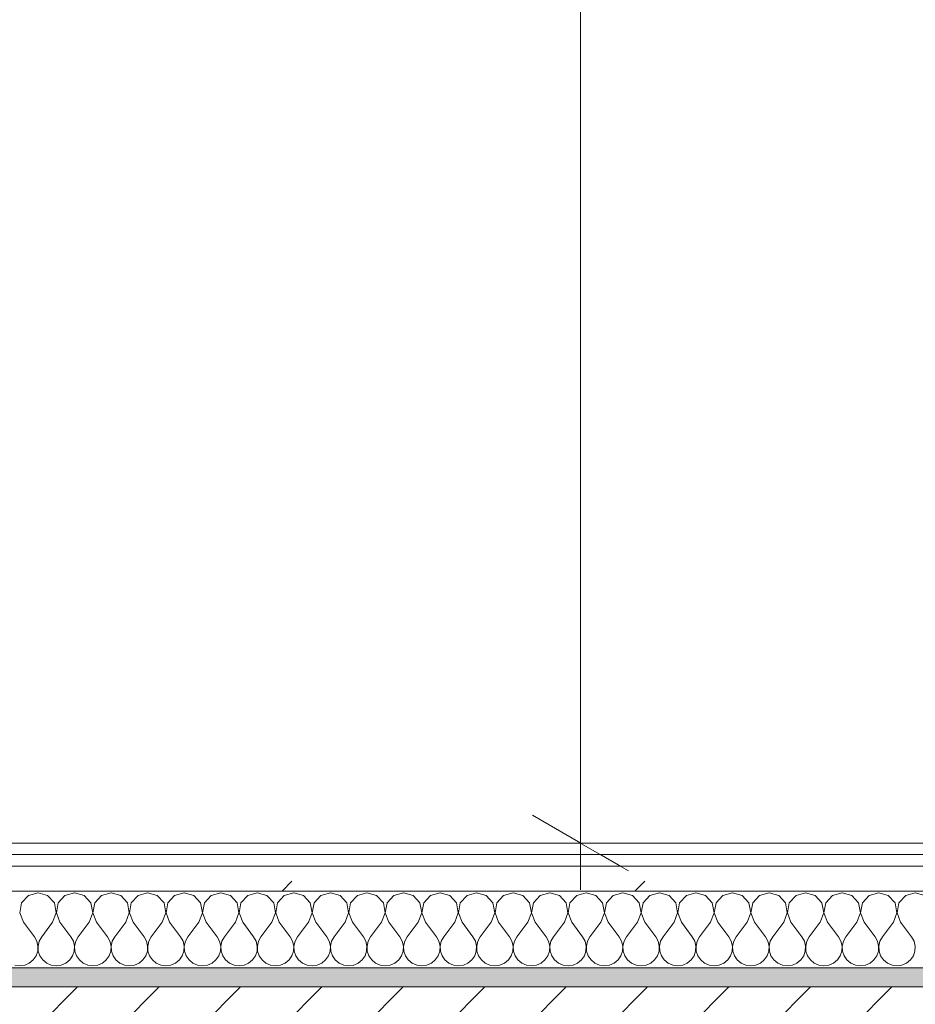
# Model space of a CAD drawing. Header units: millimetres. Extents: x -30280 to 19093, y -17460 to 4378.
# Tile 22 of 188: x -27581 to -27114, y -1213 to -700. Entities that reach past the tile are written whole.
import ezdxf

# ---------------------------------------------------------------- set-up
doc = ezdxf.new("R2010")
doc.units = ezdxf.units.MM
doc.header["$MEASUREMENT"] = 0
doc.linetypes.add('Wipeout_Contour', pattern=[1000, 0, -1000])
for name, color, linetype in [('12_FAÇ_Façana', 7, 'Continuous'), ('Nuevo_06_COT_Generals', 7, 'Continuous'), ('Nuevo_08_E_Envans secs', 7, 'Continuous')]:
    doc.layers.add(name, color=color, linetype=linetype)
for name, color, linetype, lineweight, true_color in [('12_FAÇ_Façana_Pluma_Nº__176', 7, 'Continuous', 15, 0x93a0c6), ('Nuevo_08_E_Envans secs_Pluma_Nº__102', 7, 'Continuous', 5, 0xcccccc), ('Nuevo_08_E_Envans secs_Pluma_Nº__171', 171, 'Continuous', 13, 0xaaaaff), ('Nuevo_08_E_Envans secs_Pluma_Nº__177', 7, 'Continuous', 15, 0xf7e046)]:
    doc.layers.add(name, color=color, linetype=linetype, lineweight=lineweight, true_color=true_color)
for name, color, linetype, lineweight in [('12_FAÇ_Façana_Pluma_Nº__2', 8, 'Continuous', 5), ('12_FAÇ_Façana_Pluma_Nº__7', 7, 'Continuous', 5), ('Nuevo_06_COT_Generals_Pluma_Nº__1', 7, 'Continuous', 5), ('Nuevo_08_E_Envans secs_Pluma_Nº__1', 7, 'Continuous', 5)]:
    doc.layers.add(name, color=color, linetype=linetype, lineweight=lineweight)
doc.styles.add('Estilo_Generado_1', font='txt')
doc.dimstyles.new('Estilo_Generado__2', dxfattribs={"dimtxt": 100, "dimasz": 38, "dimexe": 0.18, "dimexo": 300, "dimgap": 0, "dimtad": 1, "dimlfac": 0.001, "dimzin": 0, "dimdsep": 46, "dimtxsty": 'Estilo_Generado_1', "dimblk": 'ARROWHEAD_2', "dimblk1": 'ARROWHEAD_2', "dimblk2": 'ARROWHEAD_2', "dimcen": 0.09, "dimclrd": 7, "dimclre": 7, "dimclrt": 7, "dimadec": 0, "dimazin": 0, "dimtfac": 1, "dimtdec": 4, "dimtmove": 0, "dimatfit": 3, "dimfxl": 0, "dimtolj": 1, "dimtzin": 0, "dimarcsym": 0})
pattern_1 = [(45, (0, 0), (-183.8478, 183.8478), [195, -65]), (45, (7e-14, 183.85), (-183.8478, 183.8478), [195, -65])]

# ---------------------------------------------------------------- blocks, each defined once
blk = doc.blocks.new('Muro_4_1', base_point=(-28050.85, -1193.98))
at = {"layer": '12_FAÇ_Façana_Pluma_Nº__176', "linetype": 'Continuous', "lineweight": 0, "true_color": 0x495063}
blk.add_hatch(color=251, dxfattribs=at).paths.add_polyline_path([(-25366.43, -1193.98), (-28050.85, -1193.98), (-28043.72, -1203.98), (-25366.43, -1203.98)])
at = {"layer": '12_FAÇ_Façana_Pluma_Nº__2', "linetype": 'Continuous', "lineweight": 5}
h = blk.add_hatch(dxfattribs=at)
h.set_pattern_fill('Ceramic_0001', color=8, style=0, pattern_type=2)
h.set_pattern_definition([(45, (0, 0), (-21.213203, 21.213203), [])])
h.paths.add_polyline_path([(-27890.45, -1418.98), (-25366.43, -1418.98), (-25366.43, -1203.98), (-28043.72, -1203.98)])
at = {"layer": '12_FAÇ_Façana_Pluma_Nº__7', "color": 7, "linetype": 'Continuous', "lineweight": 5}
blk.add_line((-25366.43, -1203.98), (-28043.72, -1203.98), dxfattribs=at)
at = {"layer": '12_FAÇ_Façana_Pluma_Nº__7', "color": 7, "linetype": 'Continuous', "lineweight": 5, "flags": 128}
blk.add_lwpolyline([(-25366.43, -1193.98), (-28050.85, -1193.98)], dxfattribs=at)
blk = doc.blocks.new('*X425')
at = {"layer": 'Nuevo_08_E_Envans secs_Pluma_Nº__102', "color": 254, "linetype": 'Continuous', "lineweight": 5, "true_color": 0xcccccc}
for p, q in [((-27576.44, -1156.35), (-27579.95, -1160.19)), ((-27571.43, -1154.93), (-27576.44, -1156.35)), ((-27566.42, -1156.35), (-27571.43, -1154.93)), ((-27562.91, -1160.19), (-27566.42, -1156.35)), ((-27557.39, -1156.35), (-27560.9, -1160.19)), ((-27552.38, -1154.93), (-27557.39, -1156.35)), ((-27547.37, -1156.35), (-27552.38, -1154.93)), ((-27543.86, -1160.19), (-27547.37, -1156.35)), ((-27538.34, -1156.35), (-27541.85, -1160.19)), ((-27533.33, -1154.93), (-27538.34, -1156.35)), ((-27528.33, -1156.35), (-27533.33, -1154.93)), ((-27524.81, -1160.19), (-27528.33, -1156.35)), ((-27519.29, -1156.35), (-27522.8, -1160.19)), ((-27514.29, -1154.93), (-27519.29, -1156.35)), ((-27509.28, -1156.35), (-27514.29, -1154.93)), ((-27505.77, -1160.19), (-27509.28, -1156.35)), ((-27500.25, -1156.35), (-27503.76, -1160.19)), ((-27495.24, -1154.93), (-27500.25, -1156.35)), ((-27490.23, -1156.35), (-27495.24, -1154.93)), ((-27486.72, -1160.19), (-27490.23, -1156.35)), ((-27481.2, -1156.35), (-27484.71, -1160.19)), ((-27476.19, -1154.93), (-27481.2, -1156.35)), ((-27471.18, -1156.35), (-27476.19, -1154.93)), ((-27467.67, -1160.19), (-27471.18, -1156.35)), ((-27462.15, -1156.35), (-27465.66, -1160.19)), ((-27457.14, -1154.93), (-27462.15, -1156.35)), ((-27452.14, -1156.35), (-27457.14, -1154.93)), ((-27448.62, -1160.19), (-27452.14, -1156.35)), ((-27443.1, -1156.35), (-27446.61, -1160.19)), ((-27438.1, -1154.93), (-27443.1, -1156.35)), ((-27433.09, -1156.35), (-27438.1, -1154.93)), ((-27429.58, -1160.19), (-27433.09, -1156.35)), ((-27424.05, -1156.35), (-27427.57, -1160.19)), ((-27419.05, -1154.93), (-27424.05, -1156.35)), ((-27414.04, -1156.35), (-27419.05, -1154.93)), ((-27410.53, -1160.19), (-27414.04, -1156.35)), ((-27405.01, -1156.35), (-27408.52, -1160.19)), ((-27400, -1154.93), (-27405.01, -1156.35)), ((-27394.99, -1156.35), (-27400, -1154.93)), ((-27391.48, -1160.19), (-27394.99, -1156.35)), ((-27385.96, -1156.35), (-27389.47, -1160.19)), ((-27380.95, -1154.93), (-27385.96, -1156.35)), ((-27375.95, -1156.35), (-27380.95, -1154.93)), ((-27372.43, -1160.19), (-27375.95, -1156.35)), ((-27366.91, -1156.35), (-27370.42, -1160.19)), ((-27361.9, -1154.93), (-27366.91, -1156.35)), ((-27356.9, -1156.35), (-27361.9, -1154.93)), ((-27353.39, -1160.19), (-27356.9, -1156.35)), ((-27347.86, -1156.35), (-27351.38, -1160.19)), ((-27342.86, -1154.93), (-27347.86, -1156.35)), ((-27337.85, -1156.35), (-27342.86, -1154.93)), ((-27334.34, -1160.19), (-27337.85, -1156.35)), ((-27328.82, -1156.35), (-27332.33, -1160.19)), ((-27323.81, -1154.93), (-27328.82, -1156.35)), ((-27318.8, -1156.35), (-27323.81, -1154.93)), ((-27315.29, -1160.19), (-27318.8, -1156.35)), ((-27309.77, -1156.35), (-27313.28, -1160.19)), ((-27304.76, -1154.93), (-27309.77, -1156.35)), ((-27299.75, -1156.35), (-27304.76, -1154.93)), ((-27296.24, -1160.19), (-27299.75, -1156.35)), ((-27290.72, -1156.35), (-27294.23, -1160.19)), ((-27285.71, -1154.93), (-27290.72, -1156.35)), ((-27280.71, -1156.35), (-27285.71, -1154.93)), ((-27277.2, -1160.19), (-27280.71, -1156.35)), ((-27271.67, -1156.35), (-27275.19, -1160.19)), ((-27266.67, -1154.93), (-27271.67, -1156.35)), ((-27261.66, -1156.35), (-27266.67, -1154.93)), ((-27258.15, -1160.19), (-27261.66, -1156.35)), ((-27252.63, -1156.35), (-27256.14, -1160.19)), ((-27247.62, -1154.93), (-27252.63, -1156.35)), ((-27242.61, -1156.35), (-27247.62, -1154.93)), ((-27239.1, -1160.19), (-27242.61, -1156.35)), ((-27233.58, -1156.35), (-27237.09, -1160.19)), ((-27228.57, -1154.93), (-27233.58, -1156.35)), ((-27223.56, -1156.35), (-27228.57, -1154.93)), ((-27220.05, -1160.19), (-27223.56, -1156.35)), ((-27214.53, -1156.35), (-27218.04, -1160.19)), ((-27209.52, -1154.93), (-27214.53, -1156.35)), ((-27204.52, -1156.35), (-27209.52, -1154.93)), ((-27201.01, -1160.19), (-27204.52, -1156.35)), ((-27195.48, -1156.35), (-27198.99, -1160.19)), ((-27190.48, -1154.93), (-27195.48, -1156.35)), ((-27185.47, -1156.35), (-27190.48, -1154.93)), ((-27181.96, -1160.19), (-27185.47, -1156.35)), ((-27176.44, -1156.35), (-27179.95, -1160.19)), ((-27171.43, -1154.93), (-27176.44, -1156.35)), ((-27166.42, -1156.35), (-27171.43, -1154.93)), ((-27162.91, -1160.19), (-27166.42, -1156.35)), ((-27157.39, -1156.35), (-27160.9, -1160.19)), ((-27152.38, -1154.93), (-27157.39, -1156.35)), ((-27147.37, -1156.35), (-27152.38, -1154.93)), ((-27143.86, -1160.19), (-27147.37, -1156.35)), ((-27138.34, -1156.35), (-27141.85, -1160.19)), ((-27133.33, -1154.93), (-27138.34, -1156.35)), ((-27128.33, -1156.35), (-27133.33, -1154.93)), ((-27124.81, -1160.19), (-27128.33, -1156.35)), ((-27119.29, -1156.35), (-27122.8, -1160.19)), ((-27114.29, -1154.93), (-27119.29, -1156.35)), ((-27109.28, -1156.35), (-27114.29, -1154.93)), ((-27579.95, -1160.19), (-27580.91, -1165.31)), ((-27561.94, -1165.31), (-27562.91, -1160.19)), ((-27560.9, -1160.19), (-27561.87, -1165.31)), ((-27542.9, -1165.31), (-27543.86, -1160.19)), ((-27541.85, -1160.19), (-27542.82, -1165.31)), ((-27523.85, -1165.31), (-27524.81, -1160.19)), ((-27522.8, -1160.19), (-27523.77, -1165.31)), ((-27504.8, -1165.31), (-27505.77, -1160.19)), ((-27503.76, -1160.19), (-27504.72, -1165.31)), ((-27485.75, -1165.31), (-27486.72, -1160.19)), ((-27484.71, -1160.19), (-27485.68, -1165.31)), ((-27466.71, -1165.31), (-27467.67, -1160.19)), ((-27465.66, -1160.19), (-27466.63, -1165.31)), ((-27447.66, -1165.31), (-27448.62, -1160.19)), ((-27446.61, -1160.19), (-27447.58, -1165.31)), ((-27428.61, -1165.31), (-27429.58, -1160.19)), ((-27427.57, -1160.19), (-27428.53, -1165.31)), ((-27409.56, -1165.31), (-27410.53, -1160.19)), ((-27408.52, -1160.19), (-27409.49, -1165.31)), ((-27390.51, -1165.31), (-27391.48, -1160.19)), ((-27389.47, -1160.19), (-27390.44, -1165.31)), ((-27371.47, -1165.31), (-27372.43, -1160.19)), ((-27370.42, -1160.19), (-27371.39, -1165.31)), ((-27352.42, -1165.31), (-27353.39, -1160.19)), ((-27351.38, -1160.19), (-27352.34, -1165.31)), ((-27333.37, -1165.31), (-27334.34, -1160.19)), ((-27332.33, -1160.19), (-27333.29, -1165.31)), ((-27314.32, -1165.31), (-27315.29, -1160.19)), ((-27313.28, -1160.19), (-27314.25, -1165.31)), ((-27295.28, -1165.31), (-27296.24, -1160.19)), ((-27294.23, -1160.19), (-27295.2, -1165.31)), ((-27276.23, -1165.31), (-27277.2, -1160.19)), ((-27275.19, -1160.19), (-27276.15, -1165.31)), ((-27257.18, -1165.31), (-27258.15, -1160.19)), ((-27256.14, -1160.19), (-27257.1, -1165.31)), ((-27238.13, -1165.31), (-27239.1, -1160.19)), ((-27237.09, -1160.19), (-27238.06, -1165.31)), ((-27219.09, -1165.31), (-27220.05, -1160.19)), ((-27218.04, -1160.19), (-27219.01, -1165.31)), ((-27200.04, -1165.31), (-27201.01, -1160.19)), ((-27198.99, -1160.19), (-27199.96, -1165.31)), ((-27180.99, -1165.31), (-27181.96, -1160.19)), ((-27179.95, -1160.19), (-27180.91, -1165.31)), ((-27161.94, -1165.31), (-27162.91, -1160.19)), ((-27160.9, -1160.19), (-27161.87, -1165.31)), ((-27142.9, -1165.31), (-27143.86, -1160.19)), ((-27141.85, -1160.19), (-27142.82, -1165.31)), ((-27123.85, -1165.31), (-27124.81, -1160.19)), ((-27122.8, -1160.19), (-27123.77, -1165.31)), ((-27580.91, -1165.31), (-27579.05, -1170.17)), ((-27563.81, -1170.17), (-27561.94, -1165.31)), ((-27561.87, -1165.31), (-27560, -1170.17)), ((-27544.76, -1170.17), (-27542.9, -1165.31)), ((-27542.82, -1165.31), (-27540.95, -1170.17)), ((-27525.71, -1170.17), (-27523.85, -1165.31)), ((-27523.77, -1165.31), (-27521.9, -1170.17)), ((-27506.67, -1170.17), (-27504.8, -1165.31)), ((-27504.72, -1165.31), (-27502.86, -1170.17)), ((-27487.62, -1170.17), (-27485.75, -1165.31)), ((-27485.68, -1165.31), (-27483.81, -1170.17)), ((-27468.57, -1170.17), (-27466.71, -1165.31)), ((-27466.63, -1165.31), (-27464.76, -1170.17)), ((-27449.52, -1170.17), (-27447.66, -1165.31)), ((-27447.58, -1165.31), (-27445.71, -1170.17)), ((-27430.48, -1170.17), (-27428.61, -1165.31)), ((-27428.53, -1165.31), (-27426.67, -1170.17)), ((-27411.43, -1170.17), (-27409.56, -1165.31)), ((-27409.49, -1165.31), (-27407.62, -1170.17)), ((-27392.38, -1170.17), (-27390.51, -1165.31)), ((-27390.44, -1165.31), (-27388.57, -1170.17)), ((-27373.33, -1170.17), (-27371.47, -1165.31)), ((-27371.39, -1165.31), (-27369.52, -1170.17)), ((-27354.29, -1170.17), (-27352.42, -1165.31)), ((-27352.34, -1165.31), (-27350.48, -1170.17)), ((-27335.24, -1170.17), (-27333.37, -1165.31)), ((-27333.29, -1165.31), (-27331.43, -1170.17)), ((-27316.19, -1170.17), (-27314.32, -1165.31)), ((-27314.25, -1165.31), (-27312.38, -1170.17)), ((-27297.14, -1170.17), (-27295.28, -1165.31)), ((-27295.2, -1165.31), (-27293.33, -1170.17)), ((-27278.1, -1170.17), (-27276.23, -1165.31)), ((-27276.15, -1165.31), (-27274.29, -1170.17)), ((-27259.05, -1170.17), (-27257.18, -1165.31)), ((-27257.1, -1165.31), (-27255.24, -1170.17)), ((-27240, -1170.17), (-27238.13, -1165.31)), ((-27238.06, -1165.31), (-27236.19, -1170.17)), ((-27220.95, -1170.17), (-27219.09, -1165.31)), ((-27219.01, -1165.31), (-27217.14, -1170.17)), ((-27201.9, -1170.17), (-27200.04, -1165.31)), ((-27199.96, -1165.31), (-27198.1, -1170.17)), ((-27182.86, -1170.17), (-27180.99, -1165.31)), ((-27180.91, -1165.31), (-27179.05, -1170.17)), ((-27163.81, -1170.17), (-27161.94, -1165.31)), ((-27161.87, -1165.31), (-27160, -1170.17)), ((-27144.76, -1170.17), (-27142.9, -1165.31)), ((-27142.82, -1165.31), (-27140.95, -1170.17)), ((-27125.71, -1170.17), (-27123.85, -1165.31)), ((-27123.77, -1165.31), (-27121.9, -1170.17)), ((-27579.05, -1170.17), (-27573.33, -1177.79)), ((-27563.81, -1170.17), (-27569.52, -1177.79)), ((-27560, -1170.17), (-27554.29, -1177.79)), ((-27544.76, -1170.17), (-27550.48, -1177.79)), ((-27540.95, -1170.17), (-27535.24, -1177.79)), ((-27525.71, -1170.17), (-27531.43, -1177.79)), ((-27521.9, -1170.17), (-27516.19, -1177.79)), ((-27506.67, -1170.17), (-27512.38, -1177.79)), ((-27502.86, -1170.17), (-27497.14, -1177.79)), ((-27487.62, -1170.17), (-27493.33, -1177.79)), ((-27483.81, -1170.17), (-27478.1, -1177.79)), ((-27468.57, -1170.17), (-27474.29, -1177.79)), ((-27464.76, -1170.17), (-27459.05, -1177.79)), ((-27449.52, -1170.17), (-27455.24, -1177.79)), ((-27445.71, -1170.17), (-27440, -1177.79)), ((-27430.48, -1170.17), (-27436.19, -1177.79)), ((-27426.67, -1170.17), (-27420.95, -1177.79)), ((-27411.43, -1170.17), (-27417.14, -1177.79)), ((-27407.62, -1170.17), (-27401.9, -1177.79)), ((-27392.38, -1170.17), (-27398.1, -1177.79)), ((-27388.57, -1170.17), (-27382.86, -1177.79)), ((-27373.33, -1170.17), (-27379.05, -1177.79)), ((-27369.52, -1170.17), (-27363.81, -1177.79)), ((-27354.29, -1170.17), (-27360, -1177.79)), ((-27350.48, -1170.17), (-27344.76, -1177.79)), ((-27335.24, -1170.17), (-27340.95, -1177.79)), ((-27331.43, -1170.17), (-27325.71, -1177.79)), ((-27316.19, -1170.17), (-27321.9, -1177.79)), ((-27312.38, -1170.17), (-27306.67, -1177.79)), ((-27297.14, -1170.17), (-27302.86, -1177.79)), ((-27293.33, -1170.17), (-27287.62, -1177.79)), ((-27278.1, -1170.17), (-27283.81, -1177.79)), ((-27274.29, -1170.17), (-27268.57, -1177.79)), ((-27259.05, -1170.17), (-27264.76, -1177.79)), ((-27255.24, -1170.17), (-27249.52, -1177.79)), ((-27240, -1170.17), (-27245.71, -1177.79)), ((-27236.19, -1170.17), (-27230.48, -1177.79)), ((-27220.95, -1170.17), (-27226.67, -1177.79)), ((-27217.14, -1170.17), (-27211.43, -1177.79)), ((-27201.9, -1170.17), (-27207.62, -1177.79)), ((-27198.1, -1170.17), (-27192.38, -1177.79)), ((-27182.86, -1170.17), (-27188.57, -1177.79)), ((-27179.05, -1170.17), (-27173.33, -1177.79)), ((-27163.81, -1170.17), (-27169.52, -1177.79)), ((-27160, -1170.17), (-27154.29, -1177.79)), ((-27144.76, -1170.17), (-27150.48, -1177.79)), ((-27140.95, -1170.17), (-27135.24, -1177.79)), ((-27125.71, -1170.17), (-27131.43, -1177.79)), ((-27121.9, -1170.17), (-27116.19, -1177.79)), ((-27572.06, -1180.08), (-27573.33, -1177.79)), ((-27569.52, -1177.79), (-27570.8, -1180.08)), ((-27553.01, -1180.08), (-27554.29, -1177.79)), ((-27550.48, -1177.79), (-27551.75, -1180.08)), ((-27533.97, -1180.08), (-27535.24, -1177.79)), ((-27531.43, -1177.79), (-27532.7, -1180.08)), ((-27514.92, -1180.08), (-27516.19, -1177.79)), ((-27512.38, -1177.79), (-27513.65, -1180.08)), ((-27495.87, -1180.08), (-27497.14, -1177.79)), ((-27493.33, -1177.79), (-27494.6, -1180.08)), ((-27476.82, -1180.08), (-27478.1, -1177.79)), ((-27474.29, -1177.79), (-27475.56, -1180.08)), ((-27457.78, -1180.08), (-27459.05, -1177.79)), ((-27455.24, -1177.79), (-27456.51, -1180.08)), ((-27438.73, -1180.08), (-27440, -1177.79)), ((-27436.19, -1177.79), (-27437.46, -1180.08)), ((-27419.68, -1180.08), (-27420.95, -1177.79)), ((-27417.14, -1177.79), (-27418.41, -1180.08)), ((-27400.63, -1180.08), (-27401.9, -1177.79)), ((-27398.1, -1177.79), (-27399.37, -1180.08)), ((-27381.59, -1180.08), (-27382.86, -1177.79)), ((-27379.05, -1177.79), (-27380.32, -1180.08)), ((-27362.54, -1180.08), (-27363.81, -1177.79)), ((-27360, -1177.79), (-27361.27, -1180.08)), ((-27343.49, -1180.08), (-27344.76, -1177.79)), ((-27340.95, -1177.79), (-27342.22, -1180.08)), ((-27324.44, -1180.08), (-27325.71, -1177.79)), ((-27321.9, -1177.79), (-27323.18, -1180.08)), ((-27305.4, -1180.08), (-27306.67, -1177.79)), ((-27302.86, -1177.79), (-27304.13, -1180.08)), ((-27286.35, -1180.08), (-27287.62, -1177.79)), ((-27283.81, -1177.79), (-27285.08, -1180.08)), ((-27267.3, -1180.08), (-27268.57, -1177.79)), ((-27264.76, -1177.79), (-27266.03, -1180.08)), ((-27248.25, -1180.08), (-27249.52, -1177.79)), ((-27245.71, -1177.79), (-27246.99, -1180.08)), ((-27229.2, -1180.08), (-27230.48, -1177.79)), ((-27226.67, -1177.79), (-27227.94, -1180.08)), ((-27210.16, -1180.08), (-27211.43, -1177.79)), ((-27207.62, -1177.79), (-27208.89, -1180.08)), ((-27191.11, -1180.08), (-27192.38, -1177.79)), ((-27188.57, -1177.79), (-27189.84, -1180.08)), ((-27172.06, -1180.08), (-27173.33, -1177.79)), ((-27169.52, -1177.79), (-27170.8, -1180.08)), ((-27153.01, -1180.08), (-27154.29, -1177.79)), ((-27150.48, -1177.79), (-27151.75, -1180.08)), ((-27133.97, -1180.08), (-27135.24, -1177.79)), ((-27131.43, -1177.79), (-27132.7, -1180.08)), ((-27114.92, -1180.08), (-27116.19, -1177.79)), ((-27571.47, -1182.64), (-27572.06, -1180.08)), ((-27571.59, -1185.27), (-27571.47, -1182.64)), ((-27570.8, -1180.08), (-27571.39, -1182.64)), ((-27571.39, -1182.64), (-27571.26, -1185.27)), ((-27552.42, -1182.64), (-27553.01, -1180.08)), ((-27552.55, -1185.27), (-27552.42, -1182.64)), ((-27551.75, -1180.08), (-27552.34, -1182.64)), ((-27552.34, -1182.64), (-27552.22, -1185.27)), ((-27533.37, -1182.64), (-27533.97, -1180.08)), ((-27533.5, -1185.27), (-27533.37, -1182.64)), ((-27532.7, -1180.08), (-27533.29, -1182.64)), ((-27533.29, -1182.64), (-27533.17, -1185.27)), ((-27514.32, -1182.64), (-27514.92, -1180.08)), ((-27514.45, -1185.27), (-27514.32, -1182.64)), ((-27513.65, -1180.08), (-27514.25, -1182.64)), ((-27514.25, -1182.64), (-27514.12, -1185.27)), ((-27495.28, -1182.64), (-27495.87, -1180.08)), ((-27495.4, -1185.27), (-27495.28, -1182.64)), ((-27494.6, -1180.08), (-27495.2, -1182.64)), ((-27495.2, -1182.64), (-27495.07, -1185.27)), ((-27476.23, -1182.64), (-27476.82, -1180.08)), ((-27476.36, -1185.27), (-27476.23, -1182.64)), ((-27475.56, -1180.08), (-27476.15, -1182.64)), ((-27476.15, -1182.64), (-27476.02, -1185.27)), ((-27457.18, -1182.64), (-27457.78, -1180.08)), ((-27457.31, -1185.27), (-27457.18, -1182.64)), ((-27456.51, -1180.08), (-27457.1, -1182.64)), ((-27457.1, -1182.64), (-27456.98, -1185.27)), ((-27438.13, -1182.64), (-27438.73, -1180.08)), ((-27438.26, -1185.27), (-27438.13, -1182.64)), ((-27437.46, -1180.08), (-27438.06, -1182.64)), ((-27438.06, -1182.64), (-27437.93, -1185.27)), ((-27419.09, -1182.64), (-27419.68, -1180.08)), ((-27419.21, -1185.27), (-27419.09, -1182.64)), ((-27418.41, -1180.08), (-27419.01, -1182.64)), ((-27419.01, -1182.64), (-27418.88, -1185.27)), ((-27400.04, -1182.64), (-27400.63, -1180.08)), ((-27400.17, -1185.27), (-27400.04, -1182.64)), ((-27399.37, -1180.08), (-27399.96, -1182.64)), ((-27399.96, -1182.64), (-27399.83, -1185.27)), ((-27380.99, -1182.64), (-27381.59, -1180.08)), ((-27381.12, -1185.27), (-27380.99, -1182.64)), ((-27380.32, -1180.08), (-27380.91, -1182.64)), ((-27380.91, -1182.64), (-27380.79, -1185.27)), ((-27361.94, -1182.64), (-27362.54, -1180.08)), ((-27362.07, -1185.27), (-27361.94, -1182.64)), ((-27361.27, -1180.08), (-27361.87, -1182.64)), ((-27361.87, -1182.64), (-27361.74, -1185.27)), ((-27342.9, -1182.64), (-27343.49, -1180.08)), ((-27343.02, -1185.27), (-27342.9, -1182.64)), ((-27342.22, -1180.08), (-27342.82, -1182.64)), ((-27342.82, -1182.64), (-27342.69, -1185.27)), ((-27323.85, -1182.64), (-27324.44, -1180.08)), ((-27323.98, -1185.27), (-27323.85, -1182.64)), ((-27323.18, -1180.08), (-27323.77, -1182.64)), ((-27323.77, -1182.64), (-27323.64, -1185.27)), ((-27304.8, -1182.64), (-27305.4, -1180.08)), ((-27304.93, -1185.27), (-27304.8, -1182.64)), ((-27304.13, -1180.08), (-27304.72, -1182.64)), ((-27304.72, -1182.64), (-27304.6, -1185.27)), ((-27285.75, -1182.64), (-27286.35, -1180.08)), ((-27285.88, -1185.27), (-27285.75, -1182.64)), ((-27285.08, -1180.08), (-27285.68, -1182.64)), ((-27285.68, -1182.64), (-27285.55, -1185.27)), ((-27266.71, -1182.64), (-27267.3, -1180.08)), ((-27266.83, -1185.27), (-27266.71, -1182.64)), ((-27266.03, -1180.08), (-27266.63, -1182.64)), ((-27266.63, -1182.64), (-27266.5, -1185.27)), ((-27247.66, -1182.64), (-27248.25, -1180.08)), ((-27247.78, -1185.27), (-27247.66, -1182.64)), ((-27246.99, -1180.08), (-27247.58, -1182.64)), ((-27247.58, -1182.64), (-27247.45, -1185.27)), ((-27228.61, -1182.64), (-27229.2, -1180.08)), ((-27228.74, -1185.27), (-27228.61, -1182.64)), ((-27227.94, -1180.08), (-27228.53, -1182.64)), ((-27228.53, -1182.64), (-27228.41, -1185.27)), ((-27209.56, -1182.64), (-27210.16, -1180.08)), ((-27209.69, -1185.27), (-27209.56, -1182.64)), ((-27208.89, -1180.08), (-27209.49, -1182.64)), ((-27209.49, -1182.64), (-27209.36, -1185.27)), ((-27190.51, -1182.64), (-27191.11, -1180.08)), ((-27190.64, -1185.27), (-27190.51, -1182.64)), ((-27189.84, -1180.08), (-27190.44, -1182.64)), ((-27190.44, -1182.64), (-27190.31, -1185.27)), ((-27171.47, -1182.64), (-27172.06, -1180.08)), ((-27171.59, -1185.27), (-27171.47, -1182.64)), ((-27170.8, -1180.08), (-27171.39, -1182.64)), ((-27171.39, -1182.64), (-27171.26, -1185.27)), ((-27152.42, -1182.64), (-27153.01, -1180.08)), ((-27152.55, -1185.27), (-27152.42, -1182.64)), ((-27151.75, -1180.08), (-27152.34, -1182.64)), ((-27152.34, -1182.64), (-27152.22, -1185.27)), ((-27133.37, -1182.64), (-27133.97, -1180.08)), ((-27133.5, -1185.27), (-27133.37, -1182.64)), ((-27132.7, -1180.08), (-27133.29, -1182.64)), ((-27133.29, -1182.64), (-27133.17, -1185.27)), ((-27114.32, -1182.64), (-27114.92, -1180.08)), ((-27114.45, -1185.27), (-27114.32, -1182.64)), ((-27575.95, -1191.6), (-27573.92, -1189.92)), ((-27573.92, -1189.92), (-27572.43, -1187.76)), ((-27572.43, -1187.76), (-27571.59, -1185.27)), ((-27571.26, -1185.27), (-27570.42, -1187.76)), ((-27570.42, -1187.76), (-27568.94, -1189.92)), ((-27568.94, -1189.92), (-27566.91, -1191.6)), ((-27556.9, -1191.6), (-27554.87, -1189.92)), ((-27554.87, -1189.92), (-27553.39, -1187.76)), ((-27553.39, -1187.76), (-27552.55, -1185.27)), ((-27552.22, -1185.27), (-27551.38, -1187.76)), ((-27551.38, -1187.76), (-27549.89, -1189.92)), ((-27549.89, -1189.92), (-27547.86, -1191.6)), ((-27537.85, -1191.6), (-27535.83, -1189.92)), ((-27535.83, -1189.92), (-27534.34, -1187.76)), ((-27534.34, -1187.76), (-27533.5, -1185.27)), ((-27533.17, -1185.27), (-27532.33, -1187.76)), ((-27532.33, -1187.76), (-27530.84, -1189.92)), ((-27530.84, -1189.92), (-27528.82, -1191.6)), ((-27518.8, -1191.6), (-27516.78, -1189.92)), ((-27516.78, -1189.92), (-27515.29, -1187.76)), ((-27515.29, -1187.76), (-27514.45, -1185.27)), ((-27514.12, -1185.27), (-27513.28, -1187.76)), ((-27513.28, -1187.76), (-27511.79, -1189.92)), ((-27511.79, -1189.92), (-27509.77, -1191.6)), ((-27499.75, -1191.6), (-27497.73, -1189.92)), ((-27497.73, -1189.92), (-27496.24, -1187.76)), ((-27496.24, -1187.76), (-27495.4, -1185.27)), ((-27495.07, -1185.27), (-27494.23, -1187.76)), ((-27494.23, -1187.76), (-27492.74, -1189.92)), ((-27492.74, -1189.92), (-27490.72, -1191.6)), ((-27480.71, -1191.6), (-27478.68, -1189.92)), ((-27478.68, -1189.92), (-27477.2, -1187.76)), ((-27477.2, -1187.76), (-27476.36, -1185.27)), ((-27476.02, -1185.27), (-27475.19, -1187.76)), ((-27475.19, -1187.76), (-27473.7, -1189.92)), ((-27473.7, -1189.92), (-27471.67, -1191.6)), ((-27461.66, -1191.6), (-27459.64, -1189.92)), ((-27459.64, -1189.92), (-27458.15, -1187.76)), ((-27458.15, -1187.76), (-27457.31, -1185.27)), ((-27456.98, -1185.27), (-27456.14, -1187.76)), ((-27456.14, -1187.76), (-27454.65, -1189.92)), ((-27454.65, -1189.92), (-27452.63, -1191.6)), ((-27442.61, -1191.6), (-27440.59, -1189.92)), ((-27440.59, -1189.92), (-27439.1, -1187.76)), ((-27439.1, -1187.76), (-27438.26, -1185.27)), ((-27437.93, -1185.27), (-27437.09, -1187.76)), ((-27437.09, -1187.76), (-27435.6, -1189.92)), ((-27435.6, -1189.92), (-27433.58, -1191.6)), ((-27423.56, -1191.6), (-27421.54, -1189.92)), ((-27421.54, -1189.92), (-27420.05, -1187.76)), ((-27420.05, -1187.76), (-27419.21, -1185.27)), ((-27418.88, -1185.27), (-27418.04, -1187.76)), ((-27418.04, -1187.76), (-27416.55, -1189.92)), ((-27416.55, -1189.92), (-27414.53, -1191.6)), ((-27404.52, -1191.6), (-27402.49, -1189.92)), ((-27402.49, -1189.92), (-27401.01, -1187.76)), ((-27401.01, -1187.76), (-27400.17, -1185.27)), ((-27399.83, -1185.27), (-27398.99, -1187.76)), ((-27398.99, -1187.76), (-27397.51, -1189.92)), ((-27397.51, -1189.92), (-27395.48, -1191.6)), ((-27385.47, -1191.6), (-27383.45, -1189.92)), ((-27383.45, -1189.92), (-27381.96, -1187.76)), ((-27381.96, -1187.76), (-27381.12, -1185.27)), ((-27380.79, -1185.27), (-27379.95, -1187.76)), ((-27379.95, -1187.76), (-27378.46, -1189.92)), ((-27378.46, -1189.92), (-27376.44, -1191.6)), ((-27366.42, -1191.6), (-27364.4, -1189.92)), ((-27364.4, -1189.92), (-27362.91, -1187.76)), ((-27362.91, -1187.76), (-27362.07, -1185.27)), ((-27361.74, -1185.27), (-27360.9, -1187.76)), ((-27360.9, -1187.76), (-27359.41, -1189.92)), ((-27359.41, -1189.92), (-27357.39, -1191.6)), ((-27347.37, -1191.6), (-27345.35, -1189.92)), ((-27345.35, -1189.92), (-27343.86, -1187.76)), ((-27343.86, -1187.76), (-27343.02, -1185.27)), ((-27342.69, -1185.27), (-27341.85, -1187.76)), ((-27341.85, -1187.76), (-27340.36, -1189.92)), ((-27340.36, -1189.92), (-27338.34, -1191.6)), ((-27328.33, -1191.6), (-27326.3, -1189.92)), ((-27326.3, -1189.92), (-27324.81, -1187.76)), ((-27324.81, -1187.76), (-27323.98, -1185.27)), ((-27323.64, -1185.27), (-27322.8, -1187.76)), ((-27322.8, -1187.76), (-27321.32, -1189.92)), ((-27321.32, -1189.92), (-27319.29, -1191.6)), ((-27309.28, -1191.6), (-27307.26, -1189.92)), ((-27307.26, -1189.92), (-27305.77, -1187.76)), ((-27305.77, -1187.76), (-27304.93, -1185.27)), ((-27304.6, -1185.27), (-27303.76, -1187.76)), ((-27303.76, -1187.76), (-27302.27, -1189.92)), ((-27302.27, -1189.92), (-27300.25, -1191.6)), ((-27290.23, -1191.6), (-27288.21, -1189.92)), ((-27288.21, -1189.92), (-27286.72, -1187.76)), ((-27286.72, -1187.76), (-27285.88, -1185.27)), ((-27285.55, -1185.27), (-27284.71, -1187.76)), ((-27284.71, -1187.76), (-27283.22, -1189.92)), ((-27283.22, -1189.92), (-27281.2, -1191.6)), ((-27271.18, -1191.6), (-27269.16, -1189.92)), ((-27269.16, -1189.92), (-27267.67, -1187.76)), ((-27267.67, -1187.76), (-27266.83, -1185.27)), ((-27266.5, -1185.27), (-27265.66, -1187.76)), ((-27265.66, -1187.76), (-27264.17, -1189.92)), ((-27264.17, -1189.92), (-27262.15, -1191.6)), ((-27252.14, -1191.6), (-27250.11, -1189.92)), ((-27250.11, -1189.92), (-27248.62, -1187.76)), ((-27248.62, -1187.76), (-27247.78, -1185.27)), ((-27247.45, -1185.27), (-27246.61, -1187.76)), ((-27246.61, -1187.76), (-27245.13, -1189.92)), ((-27245.13, -1189.92), (-27243.1, -1191.6)), ((-27233.09, -1191.6), (-27231.06, -1189.92)), ((-27231.06, -1189.92), (-27229.58, -1187.76)), ((-27229.58, -1187.76), (-27228.74, -1185.27)), ((-27228.41, -1185.27), (-27227.57, -1187.76)), ((-27227.57, -1187.76), (-27226.08, -1189.92)), ((-27226.08, -1189.92), (-27224.05, -1191.6)), ((-27214.04, -1191.6), (-27212.02, -1189.92)), ((-27212.02, -1189.92), (-27210.53, -1187.76)), ((-27210.53, -1187.76), (-27209.69, -1185.27)), ((-27209.36, -1185.27), (-27208.52, -1187.76)), ((-27208.52, -1187.76), (-27207.03, -1189.92)), ((-27207.03, -1189.92), (-27205.01, -1191.6)), ((-27194.99, -1191.6), (-27192.97, -1189.92)), ((-27192.97, -1189.92), (-27191.48, -1187.76)), ((-27191.48, -1187.76), (-27190.64, -1185.27)), ((-27190.31, -1185.27), (-27189.47, -1187.76)), ((-27189.47, -1187.76), (-27187.98, -1189.92)), ((-27187.98, -1189.92), (-27185.96, -1191.6)), ((-27175.95, -1191.6), (-27173.92, -1189.92)), ((-27173.92, -1189.92), (-27172.43, -1187.76)), ((-27172.43, -1187.76), (-27171.59, -1185.27)), ((-27171.26, -1185.27), (-27170.42, -1187.76)), ((-27170.42, -1187.76), (-27168.94, -1189.92)), ((-27168.94, -1189.92), (-27166.91, -1191.6)), ((-27156.9, -1191.6), (-27154.87, -1189.92)), ((-27154.87, -1189.92), (-27153.39, -1187.76)), ((-27153.39, -1187.76), (-27152.55, -1185.27)), ((-27152.22, -1185.27), (-27151.38, -1187.76)), ((-27151.38, -1187.76), (-27149.89, -1189.92)), ((-27149.89, -1189.92), (-27147.86, -1191.6)), ((-27137.85, -1191.6), (-27135.83, -1189.92)), ((-27135.83, -1189.92), (-27134.34, -1187.76)), ((-27134.34, -1187.76), (-27133.5, -1185.27)), ((-27133.17, -1185.27), (-27132.33, -1187.76)), ((-27132.33, -1187.76), (-27130.84, -1189.92)), ((-27130.84, -1189.92), (-27128.82, -1191.6)), ((-27118.8, -1191.6), (-27116.78, -1189.92)), ((-27116.78, -1189.92), (-27115.29, -1187.76)), ((-27115.29, -1187.76), (-27114.45, -1185.27)), ((-27583.55, -1192.66), (-27580.95, -1193.02)), ((-27580.95, -1193.02), (-27578.35, -1192.66)), ((-27578.35, -1192.66), (-27575.95, -1191.6)), ((-27566.91, -1191.6), (-27564.51, -1192.66)), ((-27564.51, -1192.66), (-27561.9, -1193.02)), ((-27561.9, -1193.02), (-27559.3, -1192.66)), ((-27559.3, -1192.66), (-27556.9, -1191.6)), ((-27547.86, -1191.6), (-27545.46, -1192.66)), ((-27545.46, -1192.66), (-27542.86, -1193.02)), ((-27542.86, -1193.02), (-27540.25, -1192.66)), ((-27540.25, -1192.66), (-27537.85, -1191.6)), ((-27528.82, -1191.6), (-27526.41, -1192.66)), ((-27526.41, -1192.66), (-27523.81, -1193.02)), ((-27523.81, -1193.02), (-27521.21, -1192.66)), ((-27521.21, -1192.66), (-27518.8, -1191.6)), ((-27509.77, -1191.6), (-27507.36, -1192.66)), ((-27507.36, -1192.66), (-27504.76, -1193.02)), ((-27504.76, -1193.02), (-27502.16, -1192.66)), ((-27502.16, -1192.66), (-27499.75, -1191.6)), ((-27490.72, -1191.6), (-27488.32, -1192.66)), ((-27488.32, -1192.66), (-27485.71, -1193.02)), ((-27485.71, -1193.02), (-27483.11, -1192.66)), ((-27483.11, -1192.66), (-27480.71, -1191.6)), ((-27471.67, -1191.6), (-27469.27, -1192.66)), ((-27469.27, -1192.66), (-27466.67, -1193.02)), ((-27466.67, -1193.02), (-27464.06, -1192.66)), ((-27464.06, -1192.66), (-27461.66, -1191.6)), ((-27452.63, -1191.6), (-27450.22, -1192.66)), ((-27450.22, -1192.66), (-27447.62, -1193.02)), ((-27447.62, -1193.02), (-27445.02, -1192.66)), ((-27445.02, -1192.66), (-27442.61, -1191.6)), ((-27433.58, -1191.6), (-27431.17, -1192.66)), ((-27431.17, -1192.66), (-27428.57, -1193.02)), ((-27428.57, -1193.02), (-27425.97, -1192.66)), ((-27425.97, -1192.66), (-27423.56, -1191.6)), ((-27414.53, -1191.6), (-27412.13, -1192.66)), ((-27412.13, -1192.66), (-27409.52, -1193.02)), ((-27409.52, -1193.02), (-27406.92, -1192.66)), ((-27406.92, -1192.66), (-27404.52, -1191.6)), ((-27395.48, -1191.6), (-27393.08, -1192.66)), ((-27393.08, -1192.66), (-27390.48, -1193.02)), ((-27390.48, -1193.02), (-27387.87, -1192.66)), ((-27387.87, -1192.66), (-27385.47, -1191.6)), ((-27376.44, -1191.6), (-27374.03, -1192.66)), ((-27374.03, -1192.66), (-27371.43, -1193.02)), ((-27371.43, -1193.02), (-27368.83, -1192.66)), ((-27368.83, -1192.66), (-27366.42, -1191.6)), ((-27357.39, -1191.6), (-27354.98, -1192.66)), ((-27354.98, -1192.66), (-27352.38, -1193.02)), ((-27352.38, -1193.02), (-27349.78, -1192.66)), ((-27349.78, -1192.66), (-27347.37, -1191.6)), ((-27338.34, -1191.6), (-27335.94, -1192.66)), ((-27335.94, -1192.66), (-27333.33, -1193.02)), ((-27333.33, -1193.02), (-27330.73, -1192.66)), ((-27330.73, -1192.66), (-27328.33, -1191.6)), ((-27319.29, -1191.6), (-27316.89, -1192.66)), ((-27316.89, -1192.66), (-27314.29, -1193.02)), ((-27314.29, -1193.02), (-27311.68, -1192.66)), ((-27311.68, -1192.66), (-27309.28, -1191.6)), ((-27300.25, -1191.6), (-27297.84, -1192.66)), ((-27297.84, -1192.66), (-27295.24, -1193.02)), ((-27295.24, -1193.02), (-27292.64, -1192.66)), ((-27292.64, -1192.66), (-27290.23, -1191.6)), ((-27281.2, -1191.6), (-27278.79, -1192.66)), ((-27278.79, -1192.66), (-27276.19, -1193.02)), ((-27276.19, -1193.02), (-27273.59, -1192.66)), ((-27273.59, -1192.66), (-27271.18, -1191.6)), ((-27262.15, -1191.6), (-27259.75, -1192.66)), ((-27259.75, -1192.66), (-27257.14, -1193.02)), ((-27257.14, -1193.02), (-27254.54, -1192.66)), ((-27254.54, -1192.66), (-27252.14, -1191.6)), ((-27243.1, -1191.6), (-27240.7, -1192.66)), ((-27240.7, -1192.66), (-27238.1, -1193.02)), ((-27238.1, -1193.02), (-27235.49, -1192.66)), ((-27235.49, -1192.66), (-27233.09, -1191.6)), ((-27224.05, -1191.6), (-27221.65, -1192.66)), ((-27221.65, -1192.66), (-27219.05, -1193.02)), ((-27219.05, -1193.02), (-27216.45, -1192.66)), ((-27216.45, -1192.66), (-27214.04, -1191.6)), ((-27205.01, -1191.6), (-27202.6, -1192.66)), ((-27202.6, -1192.66), (-27200, -1193.02)), ((-27200, -1193.02), (-27197.4, -1192.66)), ((-27197.4, -1192.66), (-27194.99, -1191.6)), ((-27185.96, -1191.6), (-27183.55, -1192.66)), ((-27183.55, -1192.66), (-27180.95, -1193.02)), ((-27180.95, -1193.02), (-27178.35, -1192.66)), ((-27178.35, -1192.66), (-27175.95, -1191.6)), ((-27166.91, -1191.6), (-27164.51, -1192.66)), ((-27164.51, -1192.66), (-27161.9, -1193.02)), ((-27161.9, -1193.02), (-27159.3, -1192.66)), ((-27159.3, -1192.66), (-27156.9, -1191.6)), ((-27147.86, -1191.6), (-27145.46, -1192.66)), ((-27145.46, -1192.66), (-27142.86, -1193.02)), ((-27142.86, -1193.02), (-27140.25, -1192.66)), ((-27140.25, -1192.66), (-27137.85, -1191.6)), ((-27128.82, -1191.6), (-27126.41, -1192.66)), ((-27126.41, -1192.66), (-27123.81, -1193.02)), ((-27123.81, -1193.02), (-27121.21, -1192.66)), ((-27121.21, -1192.66), (-27118.8, -1191.6))]:
    blk.add_line(p, q, dxfattribs=at)
blk = doc.blocks.new('Muro_116_1', base_point=(-27904.85, -1128.98))
at = {"layer": 'Nuevo_08_E_Envans secs_Pluma_Nº__1', "color": 7, "linetype": 'Continuous', "lineweight": 5, "flags": 128}
blk.add_lwpolyline([(-27942.85, -1193.98), (-25366.43, -1193.98)], dxfattribs=at)
at = {"color": 254, "linetype": 'Wipeout_Contour', "lineweight": 0, "ltscale": 106638.945313}
blk.add_wipeout([(-27904.85, -1134.98), (-25366.43, -1134.98), (-25366.43, -1128.98), (-27904.85, -1128.98)], dxfattribs=at).dxf.layer = 'Nuevo_08_E_Envans secs'
at = {"color": 254, "linetype": 'Wipeout_Contour', "lineweight": 0, "ltscale": 106665.583995}
blk.add_wipeout([(-27916.85, -1153.98), (-25366.43, -1153.98), (-25366.43, -1140.98), (-27916.85, -1140.98)], dxfattribs=at).dxf.layer = 'Nuevo_08_E_Envans secs'
at = {"layer": 'Nuevo_08_E_Envans secs_Pluma_Nº__171', "linetype": 'Continuous', "lineweight": 13, "true_color": 0xaaaaff}
h = blk.add_hatch(dxfattribs=at)
h.set_pattern_fill('Panellat_HPL_0001', color=161, style=0, pattern_type=2)
h.set_pattern_definition(pattern_1)
h.paths.add_polyline_path([(-27904.85, -1134.98), (-25366.43, -1134.98), (-25366.43, -1128.98), (-27904.85, -1128.98)])
at = {"layer": 'Nuevo_08_E_Envans secs_Pluma_Nº__177', "linetype": 'Continuous', "lineweight": 15, "true_color": 0xf7e046}
h = blk.add_hatch(dxfattribs=at)
h.set_pattern_fill('Panellat_HPL_0001', color=53, style=0, pattern_type=2)
h.set_pattern_definition(pattern_1)
h.paths.add_polyline_path([(-27916.85, -1153.98), (-25366.43, -1153.98), (-25366.43, -1140.98), (-27916.85, -1140.98)])
at = {"layer": 'Nuevo_08_E_Envans secs_Pluma_Nº__1', "color": 7, "linetype": 'Continuous', "lineweight": 5}
for p, q in [((-25366.43, -1134.98), (-27910.85, -1134.98)), ((-25366.43, -1140.98), (-27916.85, -1140.98)), ((-25366.43, -1153.98), (-27929.85, -1153.98))]:
    blk.add_line(p, q, dxfattribs=at)
at = {"layer": 'Nuevo_08_E_Envans secs_Pluma_Nº__1', "color": 7, "linetype": 'Continuous', "lineweight": 5, "flags": 128}
blk.add_lwpolyline([(-25366.43, -1128.98), (-27904.85, -1128.98)], dxfattribs=at)
at = {"layer": 'Nuevo_08_E_Envans secs', "color": 7, "lineweight": 20}
blk.add_blockref('*X425', (0, 0), dxfattribs=at)
blk = doc.blocks.new('*D765')
at = {"layer": 'Nuevo_06_COT_Generals_Pluma_Nº__1', "color": 7, "linetype": 'Continuous', "lineweight": 5}
for p, q in [((-27288.77, 1554.85), (-27288.77, 1579.3)), ((-27263.77, 1540.42), (-27313.77, 1569.29)), ((-27251.27, 1554.85), (-27604.85, 1554.85)), ((-27288.77, -1128.98), (-27288.77, 1554.85)), ((-27313.77, -1114.54), (-27263.77, -1143.41)), ((-25666.43, -1128.98), (-27326.27, -1128.98)), ((-27288.77, -1153.43), (-27288.77, -1128.98))]:
    blk.add_line(p, q, dxfattribs=at)
at = {"layer": 'Nuevo_06_COT_Generals_Pluma_Nº__1', "color": 7, "lineweight": 5, "insert": (-27308.77, 75.55), "char_height": 100, "attachment_point": 7, "rotation": 90, "style": 'Estilo_Generado_1'}
blk.add_mtext('\\A1;{\\pql;\\fGotham Book|b0|i0|c0|p0;\\W1.000000;2,68}', dxfattribs=at)
blk = doc.blocks.new('ARROWHEAD_2')
at = {"color": 0, "linetype": 'Continuous', "lineweight": 0}
for p, q in [((-0.378, -0.655), (0.378, 0.655)), ((0, 0), (-1, 0))]:
    blk.add_line(p, q, dxfattribs=at)

msp = doc.modelspace()

# ---------------------------------------------------------------- block references
at = {"layer": '12_FAÇ_Façana', "color": 7, "lineweight": 20}
msp.add_blockref('Muro_4_1', (-28050.848, -1193.976), dxfattribs=at)

# ---------------------------------------------------------------- next in the draw order: block references
at = {"layer": 'Nuevo_08_E_Envans secs', "color": 7, "lineweight": 20}
msp.add_blockref('Muro_116_1', (-27904.848, -1128.976), dxfattribs=at)

# ---------------------------------------------------------------- next in the draw order: dimensions: what is measured, and where the dimension line sits
at = {"layer": 'Nuevo_06_COT_Generals', "color": 7, "linetype": 'Continuous', "lineweight": 5}
dim = msp.add_linear_dim(base=(-27288.771, 1554.853), p1=(-25366.431, -1128.976), p2=(-27904.848, 1554.853), angle=90, dimstyle='Estilo_Generado__2', dxfattribs=at)
dim.commit()
dim.dimension.update_dxf_attribs({"geometry": '*D765', "text_midpoint": (-27358.771, 205.011), "dimtype": 160, "text_rotation": 90})

doc.saveas('drawing.dxf')
